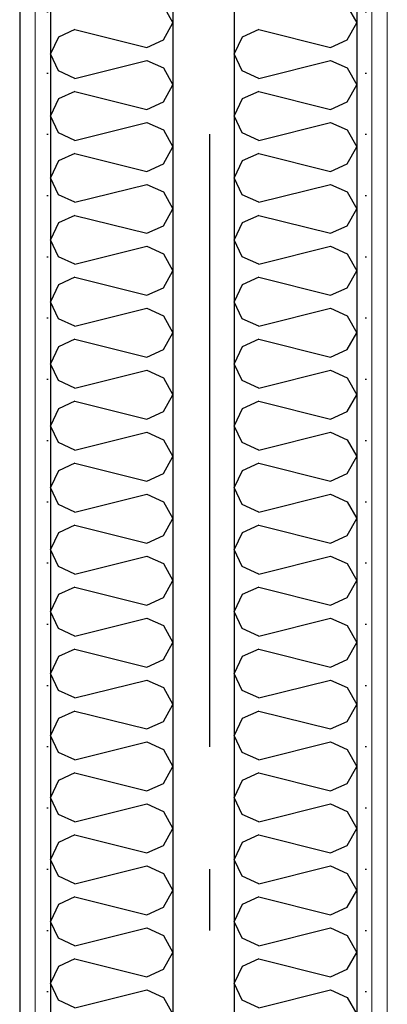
# Model space of a CAD drawing. Header units: millimetres. Extents: x -8544 to 51179, y -2070 to 23603.
# Tile 149 of 174: x 38862 to 39162, y 4890 to 5694. Entities that reach past the tile are written whole.
import ezdxf
from ezdxf.enums import TextEntityAlignment as Align

# ---------------------------------------------------------------- set-up
doc = ezdxf.new("R2010")
doc.units = ezdxf.units.MM
doc.header["$LTSCALE"] = 0.5
doc.header["$MEASUREMENT"] = 0
doc.linetypes.add('Akselinje', pattern=[1500, 1000, -200, 100, -200])
doc.linetypes.add('PLINE', pattern=[0])
for name, color, linetype in [('232- Ikke-bærende yttervegger(Nye konstruksjoner)', 7, 'Continuous'), ('24-- Innervegger (Skravur)(Nye konstruksjoner)', 7, 'Continuous'), ('24-- Innervegger(Nye konstruksjoner)', 7, 'Continuous'), ('82-- Modullinjer', 7, 'Continuous')]:
    doc.layers.add(name, color=color, linetype=linetype)
doc.layers.add('236- Innvendig kledning og overflate(Nye konstruksjoner)', color=7, linetype='Continuous', lineweight=0)
doc.styles.add('GENERATED_STYLE_1', font='arial.ttf')
pattern_1 = [(270, (0, 0), (86.60254, 0), [0, -50]), (270, (43.3, -25), (86.60254, 0), [0, -50])]

# ---------------------------------------------------------------- blocks, each defined once
blk = doc.blocks.new('*X2')
at = {"layer": '24-- Innervegger (Skravur)(Nye konstruksjoner)', "linetype": 'PLINE'}
for p, q in [((38979.22, 5704.74), (38986.93, 5690.92)), ((38907.01, 5685.61), (38893.47, 5679.44)), ((38907.01, 5685.61), (38965.67, 5670.94)), ((38979.22, 5677.11), (38986.93, 5690.92)), ((38893.47, 5679.44), (38886.93, 5665.63)), ((38965.67, 5670.94), (38979.22, 5677.11)), ((38893.47, 5651.82), (38886.93, 5665.63)), ((38907.01, 5645.65), (38965.67, 5660.32)), ((38965.67, 5660.32), (38979.22, 5654.15)), ((38907.01, 5645.65), (38893.47, 5651.82)), ((38979.22, 5654.15), (38986.93, 5640.34)), ((38979.22, 5626.52), (38986.93, 5640.34)), ((38893.47, 5628.86), (38886.93, 5615.04)), ((38907.01, 5635.02), (38893.47, 5628.86)), ((38907.01, 5635.02), (38965.67, 5620.36)), ((38965.67, 5620.36), (38979.22, 5626.52)), ((38893.47, 5601.23), (38886.93, 5615.04)), ((38907.01, 5595.07), (38965.67, 5609.73)), ((38965.67, 5609.73), (38979.22, 5603.57)), ((38979.22, 5603.57), (38986.93, 5589.75)), ((38907.01, 5595.07), (38893.47, 5601.23)), ((38979.22, 5575.94), (38986.93, 5589.75)), ((38907.01, 5584.44), (38893.47, 5578.27)), ((38907.01, 5584.44), (38965.67, 5569.77)), ((38893.47, 5578.27), (38886.93, 5564.46)), ((38965.67, 5569.77), (38979.22, 5575.94)), ((38893.47, 5550.64), (38886.93, 5564.46)), ((38907.01, 5544.48), (38965.67, 5559.14)), ((38965.67, 5559.14), (38979.22, 5552.98)), ((38907.01, 5544.48), (38893.47, 5550.64)), ((38979.22, 5552.98), (38986.93, 5539.17)), ((38979.22, 5525.35), (38986.93, 5539.17)), ((38907.01, 5533.85), (38893.47, 5527.69)), ((38907.01, 5533.85), (38965.67, 5519.19)), ((38893.47, 5527.69), (38886.93, 5513.87)), ((38965.67, 5519.19), (38979.22, 5525.35)), ((38893.47, 5500.06), (38886.93, 5513.87)), ((38907.01, 5493.89), (38965.67, 5508.56)), ((38965.67, 5508.56), (38979.22, 5502.39)), ((38907.01, 5493.89), (38893.47, 5500.06)), ((38979.22, 5502.39), (38986.93, 5488.58)), ((38907.01, 5483.27), (38893.47, 5477.1)), ((38907.01, 5483.27), (38965.67, 5468.6)), ((38979.22, 5474.76), (38986.93, 5488.58)), ((38893.47, 5477.1), (38886.93, 5463.29)), ((38965.67, 5468.6), (38979.22, 5474.76)), ((38893.47, 5449.47), (38886.93, 5463.29)), ((38907.01, 5443.31), (38965.67, 5457.97)), ((38965.67, 5457.97), (38979.22, 5451.81)), ((38979.22, 5451.81), (38986.93, 5437.99)), ((38907.01, 5443.31), (38893.47, 5449.47)), ((38979.22, 5424.18), (38986.93, 5437.99)), ((38893.47, 5426.51), (38886.93, 5412.7)), ((38907.01, 5432.68), (38893.47, 5426.51)), ((38907.01, 5432.68), (38965.67, 5418.01)), ((38965.67, 5418.01), (38979.22, 5424.18)), ((38893.47, 5398.89), (38886.93, 5412.7)), ((38907.01, 5392.72), (38965.67, 5407.39)), ((38965.67, 5407.39), (38979.22, 5401.22)), ((38907.01, 5392.72), (38893.47, 5398.89)), ((38979.22, 5401.22), (38986.93, 5387.41)), ((38979.22, 5373.59), (38986.93, 5387.41)), ((38907.01, 5382.09), (38893.47, 5375.93)), ((38907.01, 5382.09), (38965.67, 5367.43)), ((38893.47, 5375.93), (38886.93, 5362.11)), ((38965.67, 5367.43), (38979.22, 5373.59)), ((38893.47, 5348.3), (38886.93, 5362.11)), ((38907.01, 5342.14), (38965.67, 5356.8)), ((38965.67, 5356.8), (38979.22, 5350.64)), ((38907.01, 5342.14), (38893.47, 5348.3)), ((38979.22, 5350.64), (38986.93, 5336.82)), ((38907.01, 5331.51), (38893.47, 5325.34)), ((38907.01, 5331.51), (38965.67, 5316.84)), ((38979.22, 5323.01), (38986.93, 5336.82)), ((38893.47, 5325.34), (38886.93, 5311.53)), ((38965.67, 5316.84), (38979.22, 5323.01)), ((38893.47, 5297.71), (38886.93, 5311.53)), ((38907.01, 5291.55), (38965.67, 5306.21)), ((38965.67, 5306.21), (38979.22, 5300.05)), ((38907.01, 5291.55), (38893.47, 5297.71)), ((38979.22, 5300.05), (38986.93, 5286.24)), ((38979.22, 5272.42), (38986.93, 5286.24)), ((38893.47, 5274.76), (38886.93, 5260.94)), ((38907.01, 5280.92), (38893.47, 5274.76)), ((38907.01, 5280.92), (38965.67, 5266.26)), ((38965.67, 5266.26), (38979.22, 5272.42)), ((38893.47, 5247.13), (38886.93, 5260.94)), ((38907.01, 5240.96), (38965.67, 5255.63)), ((38965.67, 5255.63), (38979.22, 5249.46)), ((38979.22, 5249.46), (38986.93, 5235.65)), ((38907.01, 5240.96), (38893.47, 5247.13)), ((38979.22, 5221.83), (38986.93, 5235.65)), ((38907.01, 5230.34), (38893.47, 5224.17)), ((38907.01, 5230.34), (38965.67, 5215.67)), ((38893.47, 5224.17), (38886.93, 5210.36)), ((38965.67, 5215.67), (38979.22, 5221.83)), ((38893.47, 5196.54), (38886.93, 5210.36)), ((38907.01, 5190.38), (38965.67, 5205.04)), ((38965.67, 5205.04), (38979.22, 5198.88)), ((38907.01, 5190.38), (38893.47, 5196.54)), ((38979.22, 5198.88), (38986.93, 5185.06)), ((38979.22, 5171.25), (38986.93, 5185.06)), ((38907.01, 5179.75), (38893.47, 5173.58)), ((38907.01, 5179.75), (38965.67, 5165.08)), ((38893.47, 5173.58), (38886.93, 5159.77)), ((38965.67, 5165.08), (38979.22, 5171.25)), ((38893.47, 5145.96), (38886.93, 5159.77)), ((38907.01, 5139.79), (38965.67, 5154.46)), ((38965.67, 5154.46), (38979.22, 5148.29)), ((38907.01, 5139.79), (38893.47, 5145.96)), ((38979.22, 5148.29), (38986.93, 5134.48)), ((38907.01, 5129.16), (38893.47, 5123)), ((38907.01, 5129.16), (38965.67, 5114.5)), ((38979.22, 5120.66), (38986.93, 5134.48)), ((38893.47, 5123), (38886.93, 5109.18)), ((38965.67, 5114.5), (38979.22, 5120.66)), ((38893.47, 5095.37), (38886.93, 5109.18)), ((38907.01, 5089.21), (38965.67, 5103.87)), ((38965.67, 5103.87), (38979.22, 5097.71)), ((38979.22, 5097.71), (38986.93, 5083.89)), ((38907.01, 5089.21), (38893.47, 5095.37)), ((38979.22, 5070.08), (38986.93, 5083.89)), ((38907.01, 5078.58), (38893.47, 5072.41)), ((38907.01, 5078.58), (38965.67, 5063.91)), ((38893.47, 5072.41), (38886.93, 5058.6)), ((38965.67, 5063.91), (38979.22, 5070.08)), ((38893.47, 5044.78), (38886.93, 5058.6)), ((38907.01, 5038.62), (38965.67, 5053.28)), ((38965.67, 5053.28), (38979.22, 5047.12)), ((38907.01, 5038.62), (38893.47, 5044.78)), ((38979.22, 5047.12), (38986.93, 5033.31)), ((38979.22, 5019.49), (38986.93, 5033.31)), ((38907.01, 5027.99), (38893.47, 5021.83)), ((38907.01, 5027.99), (38965.67, 5013.33)), ((38893.47, 5021.83), (38886.93, 5008.01)), ((38965.67, 5013.33), (38979.22, 5019.49)), ((38893.47, 4994.2), (38886.93, 5008.01)), ((38907.01, 4988.03), (38965.67, 5002.7)), ((38965.67, 5002.7), (38979.22, 4996.53)), ((38907.01, 4988.03), (38893.47, 4994.2)), ((38979.22, 4996.53), (38986.93, 4982.72)), ((38907.01, 4977.41), (38893.47, 4971.24)), ((38907.01, 4977.41), (38965.67, 4962.74)), ((38979.22, 4968.9), (38986.93, 4982.72)), ((38893.47, 4971.24), (38886.93, 4957.43)), ((38965.67, 4962.74), (38979.22, 4968.9)), ((38893.47, 4943.61), (38886.93, 4957.43)), ((38907.01, 4937.45), (38965.67, 4952.11)), ((38965.67, 4952.11), (38979.22, 4945.95)), ((38979.22, 4945.95), (38986.93, 4932.13)), ((38907.01, 4937.45), (38893.47, 4943.61)), ((38979.22, 4918.32), (38986.93, 4932.13)), ((38893.47, 4920.65), (38886.93, 4906.84)), ((38907.01, 4926.82), (38893.47, 4920.65)), ((38907.01, 4926.82), (38965.67, 4912.15)), ((38965.67, 4912.15), (38979.22, 4918.32)), ((38893.47, 4893.03), (38886.93, 4906.84)), ((38907.01, 4886.86), (38965.67, 4901.53)), ((38965.67, 4901.53), (38979.22, 4895.36)), ((38907.01, 4886.86), (38893.47, 4893.03)), ((38979.22, 4895.36), (38986.93, 4881.55))]:
    blk.add_line(p, q, dxfattribs=at)
blk = doc.blocks.new('*X95')
at = {"layer": '24-- Innervegger (Skravur)(Nye konstruksjoner)', "linetype": 'PLINE'}
for p, q in [((39129.22, 5704.74), (39136.93, 5690.92)), ((39057.01, 5685.61), (39043.47, 5679.44)), ((39057.01, 5685.61), (39115.67, 5670.94)), ((39129.22, 5677.11), (39136.93, 5690.92)), ((39043.47, 5679.44), (39036.93, 5665.63)), ((39115.67, 5670.94), (39129.22, 5677.11)), ((39043.47, 5651.82), (39036.93, 5665.63)), ((39057.01, 5645.65), (39115.67, 5660.32)), ((39115.67, 5660.32), (39129.22, 5654.15)), ((39057.01, 5645.65), (39043.47, 5651.82)), ((39129.22, 5654.15), (39136.93, 5640.34)), ((39129.22, 5626.52), (39136.93, 5640.34)), ((39043.47, 5628.86), (39036.93, 5615.04)), ((39057.01, 5635.02), (39043.47, 5628.86)), ((39057.01, 5635.02), (39115.67, 5620.36)), ((39115.67, 5620.36), (39129.22, 5626.52)), ((39043.47, 5601.23), (39036.93, 5615.04)), ((39057.01, 5595.07), (39115.67, 5609.73)), ((39115.67, 5609.73), (39129.22, 5603.57)), ((39129.22, 5603.57), (39136.93, 5589.75)), ((39057.01, 5595.07), (39043.47, 5601.23)), ((39129.22, 5575.94), (39136.93, 5589.75)), ((39057.01, 5584.44), (39043.47, 5578.27)), ((39057.01, 5584.44), (39115.67, 5569.77)), ((39043.47, 5578.27), (39036.93, 5564.46)), ((39115.67, 5569.77), (39129.22, 5575.94)), ((39043.47, 5550.64), (39036.93, 5564.46)), ((39057.01, 5544.48), (39115.67, 5559.14)), ((39115.67, 5559.14), (39129.22, 5552.98)), ((39057.01, 5544.48), (39043.47, 5550.64)), ((39129.22, 5552.98), (39136.93, 5539.17)), ((39129.22, 5525.35), (39136.93, 5539.17)), ((39057.01, 5533.85), (39043.47, 5527.69)), ((39057.01, 5533.85), (39115.67, 5519.19)), ((39043.47, 5527.69), (39036.93, 5513.87)), ((39115.67, 5519.19), (39129.22, 5525.35)), ((39043.47, 5500.06), (39036.93, 5513.87)), ((39057.01, 5493.89), (39115.67, 5508.56)), ((39115.67, 5508.56), (39129.22, 5502.39)), ((39057.01, 5493.89), (39043.47, 5500.06)), ((39129.22, 5502.39), (39136.93, 5488.58)), ((39057.01, 5483.27), (39043.47, 5477.1)), ((39057.01, 5483.27), (39115.67, 5468.6)), ((39129.22, 5474.76), (39136.93, 5488.58)), ((39043.47, 5477.1), (39036.93, 5463.29)), ((39115.67, 5468.6), (39129.22, 5474.76)), ((39043.47, 5449.47), (39036.93, 5463.29)), ((39057.01, 5443.31), (39115.67, 5457.97)), ((39115.67, 5457.97), (39129.22, 5451.81)), ((39129.22, 5451.81), (39136.93, 5437.99)), ((39057.01, 5443.31), (39043.47, 5449.47)), ((39129.22, 5424.18), (39136.93, 5437.99)), ((39043.47, 5426.51), (39036.93, 5412.7)), ((39057.01, 5432.68), (39043.47, 5426.51)), ((39057.01, 5432.68), (39115.67, 5418.01)), ((39115.67, 5418.01), (39129.22, 5424.18)), ((39043.47, 5398.89), (39036.93, 5412.7)), ((39057.01, 5392.72), (39115.67, 5407.39)), ((39115.67, 5407.39), (39129.22, 5401.22)), ((39057.01, 5392.72), (39043.47, 5398.89)), ((39129.22, 5401.22), (39136.93, 5387.41)), ((39129.22, 5373.59), (39136.93, 5387.41)), ((39057.01, 5382.09), (39043.47, 5375.93)), ((39057.01, 5382.09), (39115.67, 5367.43)), ((39043.47, 5375.93), (39036.93, 5362.11)), ((39115.67, 5367.43), (39129.22, 5373.59)), ((39043.47, 5348.3), (39036.93, 5362.11)), ((39057.01, 5342.14), (39115.67, 5356.8)), ((39115.67, 5356.8), (39129.22, 5350.64)), ((39057.01, 5342.14), (39043.47, 5348.3)), ((39129.22, 5350.64), (39136.93, 5336.82)), ((39057.01, 5331.51), (39043.47, 5325.34)), ((39057.01, 5331.51), (39115.67, 5316.84)), ((39129.22, 5323.01), (39136.93, 5336.82)), ((39043.47, 5325.34), (39036.93, 5311.53)), ((39115.67, 5316.84), (39129.22, 5323.01)), ((39043.47, 5297.71), (39036.93, 5311.53)), ((39057.01, 5291.55), (39115.67, 5306.21)), ((39115.67, 5306.21), (39129.22, 5300.05)), ((39057.01, 5291.55), (39043.47, 5297.71)), ((39129.22, 5300.05), (39136.93, 5286.24)), ((39129.22, 5272.42), (39136.93, 5286.24)), ((39043.47, 5274.76), (39036.93, 5260.94)), ((39057.01, 5280.92), (39043.47, 5274.76)), ((39057.01, 5280.92), (39115.67, 5266.26)), ((39115.67, 5266.26), (39129.22, 5272.42)), ((39043.47, 5247.13), (39036.93, 5260.94)), ((39057.01, 5240.96), (39115.67, 5255.63)), ((39115.67, 5255.63), (39129.22, 5249.46)), ((39129.22, 5249.46), (39136.93, 5235.65)), ((39057.01, 5240.96), (39043.47, 5247.13)), ((39129.22, 5221.83), (39136.93, 5235.65)), ((39057.01, 5230.34), (39043.47, 5224.17)), ((39057.01, 5230.34), (39115.67, 5215.67)), ((39043.47, 5224.17), (39036.93, 5210.36)), ((39115.67, 5215.67), (39129.22, 5221.83)), ((39043.47, 5196.54), (39036.93, 5210.36)), ((39057.01, 5190.38), (39115.67, 5205.04)), ((39115.67, 5205.04), (39129.22, 5198.88)), ((39057.01, 5190.38), (39043.47, 5196.54)), ((39129.22, 5198.88), (39136.93, 5185.06)), ((39129.22, 5171.25), (39136.93, 5185.06)), ((39057.01, 5179.75), (39043.47, 5173.58)), ((39057.01, 5179.75), (39115.67, 5165.08)), ((39043.47, 5173.58), (39036.93, 5159.77)), ((39115.67, 5165.08), (39129.22, 5171.25)), ((39043.47, 5145.96), (39036.93, 5159.77)), ((39057.01, 5139.79), (39115.67, 5154.46)), ((39115.67, 5154.46), (39129.22, 5148.29)), ((39057.01, 5139.79), (39043.47, 5145.96)), ((39129.22, 5148.29), (39136.93, 5134.48)), ((39057.01, 5129.16), (39043.47, 5123)), ((39057.01, 5129.16), (39115.67, 5114.5)), ((39129.22, 5120.66), (39136.93, 5134.48)), ((39043.47, 5123), (39036.93, 5109.18)), ((39115.67, 5114.5), (39129.22, 5120.66)), ((39043.47, 5095.37), (39036.93, 5109.18)), ((39057.01, 5089.21), (39115.67, 5103.87)), ((39115.67, 5103.87), (39129.22, 5097.71)), ((39129.22, 5097.71), (39136.93, 5083.89)), ((39057.01, 5089.21), (39043.47, 5095.37)), ((39129.22, 5070.08), (39136.93, 5083.89)), ((39057.01, 5078.58), (39043.47, 5072.41)), ((39057.01, 5078.58), (39115.67, 5063.91)), ((39043.47, 5072.41), (39036.93, 5058.6)), ((39115.67, 5063.91), (39129.22, 5070.08)), ((39043.47, 5044.78), (39036.93, 5058.6)), ((39057.01, 5038.62), (39115.67, 5053.28)), ((39115.67, 5053.28), (39129.22, 5047.12)), ((39057.01, 5038.62), (39043.47, 5044.78)), ((39129.22, 5047.12), (39136.93, 5033.31)), ((39129.22, 5019.49), (39136.93, 5033.31)), ((39057.01, 5027.99), (39043.47, 5021.83)), ((39057.01, 5027.99), (39115.67, 5013.33)), ((39043.47, 5021.83), (39036.93, 5008.01)), ((39115.67, 5013.33), (39129.22, 5019.49)), ((39043.47, 4994.2), (39036.93, 5008.01)), ((39057.01, 4988.03), (39115.67, 5002.7)), ((39115.67, 5002.7), (39129.22, 4996.53)), ((39057.01, 4988.03), (39043.47, 4994.2)), ((39129.22, 4996.53), (39136.93, 4982.72)), ((39057.01, 4977.41), (39043.47, 4971.24)), ((39057.01, 4977.41), (39115.67, 4962.74)), ((39129.22, 4968.9), (39136.93, 4982.72)), ((39043.47, 4971.24), (39036.93, 4957.43)), ((39115.67, 4962.74), (39129.22, 4968.9)), ((39043.47, 4943.61), (39036.93, 4957.43)), ((39057.01, 4937.45), (39115.67, 4952.11)), ((39115.67, 4952.11), (39129.22, 4945.95)), ((39129.22, 4945.95), (39136.93, 4932.13)), ((39057.01, 4937.45), (39043.47, 4943.61)), ((39129.22, 4918.32), (39136.93, 4932.13)), ((39043.47, 4920.65), (39036.93, 4906.84)), ((39057.01, 4926.82), (39043.47, 4920.65)), ((39057.01, 4926.82), (39115.67, 4912.15)), ((39115.67, 4912.15), (39129.22, 4918.32)), ((39043.47, 4893.03), (39036.93, 4906.84)), ((39057.01, 4886.86), (39115.67, 4901.53)), ((39115.67, 4901.53), (39129.22, 4895.36)), ((39057.01, 4886.86), (39043.47, 4893.03)), ((39129.22, 4895.36), (39136.93, 4881.55))]:
    blk.add_line(p, q, dxfattribs=at)
blk = doc.blocks.new('Standard grid marker[14]', base_point=(39016.93, 12550))
at = {"layer": '82-- Modullinjer', "linetype": 'Akselinje'}
blk.add_line((39016.93, 12350), (39016.93, 1550), dxfattribs=at)
at = {"layer": '82-- Modullinjer', "style": 'GENERATED_STYLE_1'}
for tag, p in [('AC_MarkerText_1_0', (39016.93, 12887.5)), ('AC_MarkerText_1_1', (39016.93, 1187.5))]:
    blk.add_attdef(tag, text='', height=175, rotation=360, dxfattribs=at).set_placement(p, align=Align.TOP_CENTER)

msp = doc.modelspace()

# ---------------------------------------------------------------- hatches: boundary and pattern name
at = {"layer": '24-- Innervegger (Skravur)(Nye konstruksjoner)', "linetype": 'Continuous'}
h = msp.add_hatch(dxfattribs=at)
h.set_pattern_fill('Gips', color=256, style=0, pattern_type=2)
h.set_pattern_definition(pattern_1)
h.paths.add_polyline_path([(38861.93, 6540), (38861.93, 3820), (38874.43, 3820), (38874.43, 6540)])
h = msp.add_hatch(dxfattribs=at)
h.set_pattern_fill('Gips', color=256, style=0, pattern_type=2)
h.set_pattern_definition(pattern_1)
h.paths.add_polyline_path([(38874.43, 6540), (38874.43, 3820), (38886.93, 3820), (38886.93, 6540)])
h = msp.add_hatch(dxfattribs=at)
h.set_pattern_fill('Gips', color=256, style=0, pattern_type=2)
h.set_pattern_definition(pattern_1)
h.paths.add_polyline_path([(39136.93, 3820), (39149.43, 3820), (39149.43, 6540), (39136.93, 6540)])
h = msp.add_hatch(dxfattribs=at)
h.set_pattern_fill('Gips', color=256, style=0, pattern_type=2)
h.set_pattern_definition(pattern_1)
h.paths.add_polyline_path([(39161.93, 6540), (39149.43, 6540), (39149.43, 3820), (39161.93, 3820)])

# ---------------------------------------------------------------- linework, layer by layer
at = {"layer": '232- Ikke-bærende yttervegger(Nye konstruksjoner)', "linetype": 'PLINE'}
msp.add_line((38861.93, 6540), (38861.93, 3820), dxfattribs=at)
at = {"layer": '236- Innvendig kledning og overflate(Nye konstruksjoner)', "linetype": 'PLINE'}
for p, q in [((38874.43, 6540), (38874.43, 3820)), ((39149.43, 6540), (39149.43, 3820)), ((39161.93, 6540), (39161.93, 3820))]:
    msp.add_line(p, q, dxfattribs=at)
at = {"layer": '24-- Innervegger(Nye konstruksjoner)', "linetype": 'PLINE'}
for p, q in [((38886.93, 6540), (38886.93, 3820)), ((38986.93, 6540), (38986.93, 3820)), ((39036.93, 6540), (39036.93, 3820)), ((39136.93, 6540), (39136.93, 3820))]:
    msp.add_line(p, q, dxfattribs=at)

# ---------------------------------------------------------------- block references
at = {"layer": '24-- Innervegger(Nye konstruksjoner)'}
for name in ['*X2', '*X95']:
    msp.add_blockref(name, (0, 0), dxfattribs=at)
at = {"layer": '82-- Modullinjer', "linetype": 'PLINE'}
msp.add_blockref('Standard grid marker[14]', (39016.93, 12550), dxfattribs=at)

doc.saveas('drawing.dxf')
